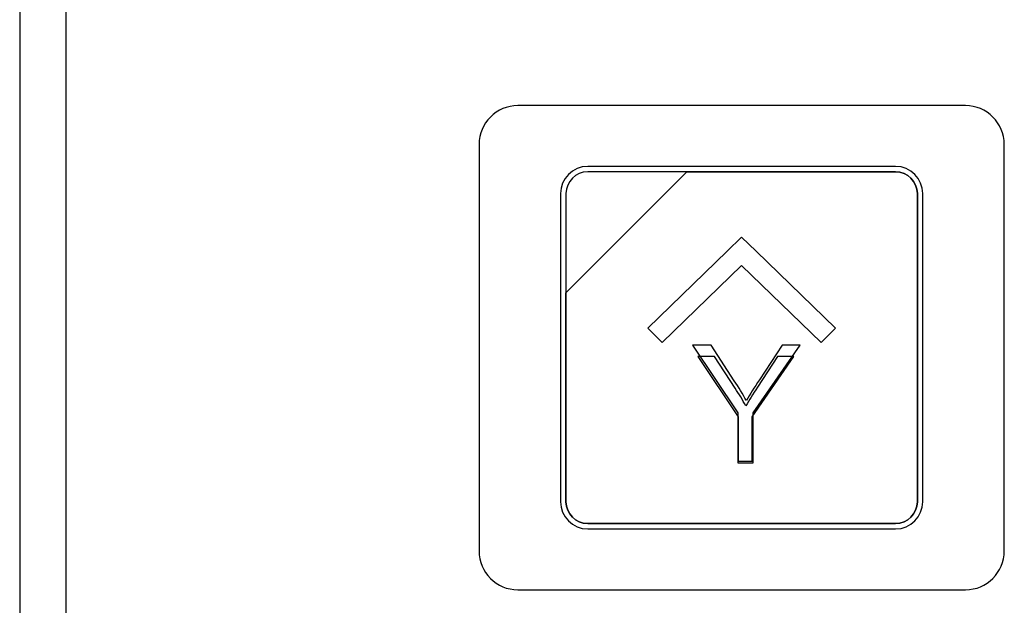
# Model space of a CAD drawing. Header units: millimetres. Extents: x 7146 to 9108, y -1574 to -663.
# Tile 14 of 256: x 7230 to 7268, y -1249 to -1227. Entities that reach past the tile are written whole.
import ezdxf

# ---------------------------------------------------------------- set-up
doc = ezdxf.new("R2010")
doc.units = ezdxf.units.MM
doc.header["$LTSCALE"] = 3

msp = doc.modelspace()

# ---------------------------------------------------------------- linework, layer by layer
at = {"linetype": 'Continuous', "lineweight": 30}
for p, q in [((7230.437, -1156.834), (7230.437, -1409.406)), ((7232.225, -1158.621), (7232.225, -1407.618))]:
    msp.add_line(p, q, dxfattribs=at)
for points, knots in [([(7249.687, -1230.07), (7249.687, -1230.07), (7266.987, -1230.07), (7266.987, -1230.07), (7266.987, -1230.07), (7267.812, -1230.07), (7268.487, -1230.745), (7268.487, -1231.57), (7268.487, -1231.57), (7268.487, -1231.57), (7268.487, -1247.27), (7268.487, -1247.27), (7268.487, -1247.27), (7268.487, -1248.095), (7267.812, -1248.77), (7266.987, -1248.77), (7266.987, -1248.77), (7266.987, -1248.77), (7249.687, -1248.77), (7249.687, -1248.77), (7249.687, -1248.77), (7248.862, -1248.77), (7248.187, -1248.095), (7248.187, -1247.27), (7248.187, -1247.27), (7248.187, -1247.27), (7248.187, -1231.57), (7248.187, -1231.57), (7248.187, -1231.57), (7248.187, -1230.745), (7248.862, -1230.07), (7249.687, -1230.07)], [0, 0, 0, 0, 0.111111, 0.111111, 0.111111, 0.111111, 0.222222, 0.222222, 0.222222, 0.222222, 0.333333, 0.333333, 0.333333, 0.333333, 0.444444, 0.444444, 0.444444, 0.444444, 0.555556, 0.555556, 0.555556, 0.555556, 0.666667, 0.666667, 0.666667, 0.666667, 0.777778, 0.777778, 0.777778, 0.777778, 1, 1, 1, 1]), ([(7249.687, -1230.07), (7249.687, -1230.07), (7266.987, -1230.07), (7266.987, -1230.07), (7266.987, -1230.07), (7267.812, -1230.07), (7268.487, -1230.745), (7268.487, -1231.57), (7268.487, -1231.57), (7268.487, -1231.57), (7268.487, -1247.27), (7268.487, -1247.27), (7268.487, -1247.27), (7268.487, -1248.095), (7267.812, -1248.77), (7266.987, -1248.77), (7266.987, -1248.77), (7266.987, -1248.77), (7249.687, -1248.77), (7249.687, -1248.77), (7249.687, -1248.77), (7248.862, -1248.77), (7248.187, -1248.095), (7248.187, -1247.27), (7248.187, -1247.27), (7248.187, -1247.27), (7248.187, -1231.57), (7248.187, -1231.57), (7248.187, -1231.57), (7248.187, -1230.745), (7248.862, -1230.07), (7249.687, -1230.07)], [0, 0, 0, 0, 0.111111, 0.111111, 0.111111, 0.111111, 0.222222, 0.222222, 0.222222, 0.222222, 0.333333, 0.333333, 0.333333, 0.333333, 0.444444, 0.444444, 0.444444, 0.444444, 0.555556, 0.555556, 0.555556, 0.555556, 0.666667, 0.666667, 0.666667, 0.666667, 0.777778, 0.777778, 0.777778, 0.777778, 1, 1, 1, 1]), ([(7252.387, -1232.42), (7252.387, -1232.42), (7264.287, -1232.42), (7264.287, -1232.42), (7264.287, -1232.42), (7264.864, -1232.42), (7265.337, -1232.892), (7265.337, -1233.47), (7265.337, -1233.47), (7265.337, -1233.47), (7265.337, -1245.37), (7265.337, -1245.37), (7265.337, -1245.37), (7265.337, -1245.947), (7264.864, -1246.42), (7264.287, -1246.42), (7264.287, -1246.42), (7264.287, -1246.42), (7252.387, -1246.42), (7252.387, -1246.42), (7252.387, -1246.42), (7251.809, -1246.42), (7251.337, -1245.947), (7251.337, -1245.37), (7251.337, -1245.37), (7251.337, -1245.37), (7251.337, -1233.47), (7251.337, -1233.47), (7251.337, -1233.47), (7251.337, -1232.892), (7251.809, -1232.42), (7252.387, -1232.42)], [0, 0, 0, 0, 0.111111, 0.111111, 0.111111, 0.111111, 0.222222, 0.222222, 0.222222, 0.222222, 0.333333, 0.333333, 0.333333, 0.333333, 0.444444, 0.444444, 0.444444, 0.444444, 0.555556, 0.555556, 0.555556, 0.555556, 0.666667, 0.666667, 0.666667, 0.666667, 0.777778, 0.777778, 0.777778, 0.777778, 1, 1, 1, 1]), ([(7252.387, -1232.42), (7252.387, -1232.42), (7264.287, -1232.42), (7264.287, -1232.42), (7264.287, -1232.42), (7264.864, -1232.42), (7265.337, -1232.892), (7265.337, -1233.47), (7265.337, -1233.47), (7265.337, -1233.47), (7265.337, -1245.37), (7265.337, -1245.37), (7265.337, -1245.37), (7265.337, -1245.947), (7264.864, -1246.42), (7264.287, -1246.42), (7264.287, -1246.42), (7264.287, -1246.42), (7252.387, -1246.42), (7252.387, -1246.42), (7252.387, -1246.42), (7251.809, -1246.42), (7251.337, -1245.947), (7251.337, -1245.37), (7251.337, -1245.37), (7251.337, -1245.37), (7251.337, -1233.47), (7251.337, -1233.47), (7251.337, -1233.47), (7251.337, -1232.892), (7251.809, -1232.42), (7252.387, -1232.42)], [0, 0, 0, 0, 0.111111, 0.111111, 0.111111, 0.111111, 0.222222, 0.222222, 0.222222, 0.222222, 0.333333, 0.333333, 0.333333, 0.333333, 0.444444, 0.444444, 0.444444, 0.444444, 0.555556, 0.555556, 0.555556, 0.555556, 0.666667, 0.666667, 0.666667, 0.666667, 0.777778, 0.777778, 0.777778, 0.777778, 1, 1, 1, 1]), ([(7252.387, -1232.42), (7252.387, -1232.42), (7264.287, -1232.42), (7264.287, -1232.42), (7264.287, -1232.42), (7264.864, -1232.42), (7265.337, -1232.892), (7265.337, -1233.47), (7265.337, -1233.47), (7265.337, -1233.47), (7265.337, -1245.37), (7265.337, -1245.37), (7265.337, -1245.37), (7265.337, -1245.947), (7264.864, -1246.42), (7264.287, -1246.42), (7264.287, -1246.42), (7264.287, -1246.42), (7252.387, -1246.42), (7252.387, -1246.42), (7252.387, -1246.42), (7251.809, -1246.42), (7251.337, -1245.947), (7251.337, -1245.37), (7251.337, -1245.37), (7251.337, -1245.37), (7251.337, -1233.47), (7251.337, -1233.47), (7251.337, -1233.47), (7251.337, -1232.892), (7251.809, -1232.42), (7252.387, -1232.42)], [0, 0, 0, 0, 0.111111, 0.111111, 0.111111, 0.111111, 0.222222, 0.222222, 0.222222, 0.222222, 0.333333, 0.333333, 0.333333, 0.333333, 0.444444, 0.444444, 0.444444, 0.444444, 0.555556, 0.555556, 0.555556, 0.555556, 0.666667, 0.666667, 0.666667, 0.666667, 0.777778, 0.777778, 0.777778, 0.777778, 1, 1, 1, 1]), ([(7252.387, -1232.42), (7252.387, -1232.42), (7264.287, -1232.42), (7264.287, -1232.42), (7264.287, -1232.42), (7264.864, -1232.42), (7265.337, -1232.892), (7265.337, -1233.47), (7265.337, -1233.47), (7265.337, -1233.47), (7265.337, -1245.37), (7265.337, -1245.37), (7265.337, -1245.37), (7265.337, -1245.947), (7264.864, -1246.42), (7264.287, -1246.42), (7264.287, -1246.42), (7264.287, -1246.42), (7252.387, -1246.42), (7252.387, -1246.42), (7252.387, -1246.42), (7251.809, -1246.42), (7251.337, -1245.947), (7251.337, -1245.37), (7251.337, -1245.37), (7251.337, -1245.37), (7251.337, -1233.47), (7251.337, -1233.47), (7251.337, -1233.47), (7251.337, -1232.892), (7251.809, -1232.42), (7252.387, -1232.42)], [0, 0, 0, 0, 0.111111, 0.111111, 0.111111, 0.111111, 0.222222, 0.222222, 0.222222, 0.222222, 0.333333, 0.333333, 0.333333, 0.333333, 0.444444, 0.444444, 0.444444, 0.444444, 0.555556, 0.555556, 0.555556, 0.555556, 0.666667, 0.666667, 0.666667, 0.666667, 0.777778, 0.777778, 0.777778, 0.777778, 1, 1, 1, 1]), ([(7252.387, -1232.63), (7252.387, -1232.63), (7256.218, -1232.63), (7256.218, -1232.63), (7256.218, -1232.63), (7256.218, -1232.63), (7251.547, -1237.3), (7251.547, -1237.3), (7251.547, -1237.3), (7251.547, -1237.3), (7251.547, -1233.47), (7251.547, -1233.47), (7251.547, -1233.47), (7251.547, -1233.008), (7251.925, -1232.63), (7252.387, -1232.63)], [0, 0, 0, 0, 0.2, 0.2, 0.2, 0.2, 0.4, 0.4, 0.4, 0.4, 0.6, 0.6, 0.6, 0.6, 1, 1, 1, 1]), ([(7256.218, -1232.63), (7256.218, -1232.63), (7256.23, -1232.63), (7256.23, -1232.63), (7256.23, -1232.63), (7256.23, -1232.63), (7264.287, -1232.63), (7264.287, -1232.63), (7264.287, -1232.63), (7264.749, -1232.63), (7265.127, -1233.008), (7265.127, -1233.47), (7265.127, -1233.47), (7265.127, -1233.47), (7265.127, -1245.37), (7265.127, -1245.37), (7265.127, -1245.37), (7265.127, -1245.832), (7264.749, -1246.21), (7264.287, -1246.21), (7264.287, -1246.21), (7264.287, -1246.21), (7252.387, -1246.21), (7252.387, -1246.21), (7252.387, -1246.21), (7251.925, -1246.21), (7251.547, -1245.832), (7251.547, -1245.37), (7251.547, -1245.37), (7251.547, -1245.37), (7251.547, -1237.39), (7251.547, -1237.39), (7251.547, -1237.39), (7251.547, -1237.39), (7251.547, -1237.3), (7251.547, -1237.3), (7251.547, -1237.3), (7251.547, -1237.3), (7256.218, -1232.63), (7256.218, -1232.63)], [0, 0, 0, 0, 0.090909, 0.090909, 0.090909, 0.090909, 0.181818, 0.181818, 0.181818, 0.181818, 0.272727, 0.272727, 0.272727, 0.272727, 0.363636, 0.363636, 0.363636, 0.363636, 0.454545, 0.454545, 0.454545, 0.454545, 0.545455, 0.545455, 0.545455, 0.545455, 0.636364, 0.636364, 0.636364, 0.636364, 0.727273, 0.727273, 0.727273, 0.727273, 0.818182, 0.818182, 0.818182, 0.818182, 1, 1, 1, 1]), ([(7265.127, -1245.37), (7265.127, -1245.37), (7265.127, -1233.47), (7265.127, -1233.47), (7265.127, -1233.47), (7265.127, -1233.008), (7264.749, -1232.63), (7264.287, -1232.63), (7264.287, -1232.63), (7264.287, -1232.63), (7256.23, -1232.63), (7256.23, -1232.63), (7256.23, -1232.63), (7256.23, -1232.63), (7256.218, -1232.63), (7256.218, -1232.63), (7256.218, -1232.63), (7256.218, -1232.63), (7251.547, -1237.3), (7251.547, -1237.3), (7251.547, -1237.3), (7251.547, -1237.3), (7251.547, -1237.39), (7251.547, -1237.39), (7251.547, -1237.39), (7251.547, -1237.39), (7251.547, -1245.37), (7251.547, -1245.37), (7251.547, -1245.37), (7251.547, -1245.832), (7251.925, -1246.21), (7252.387, -1246.21), (7252.387, -1246.21), (7252.387, -1246.21), (7264.287, -1246.21), (7264.287, -1246.21), (7264.287, -1246.21), (7264.749, -1246.21), (7265.127, -1245.832), (7265.127, -1245.37)], [0, 0, 0, 0, 0.090909, 0.090909, 0.090909, 0.090909, 0.181818, 0.181818, 0.181818, 0.181818, 0.272727, 0.272727, 0.272727, 0.272727, 0.363636, 0.363636, 0.363636, 0.363636, 0.454545, 0.454545, 0.454545, 0.454545, 0.545455, 0.545455, 0.545455, 0.545455, 0.636364, 0.636364, 0.636364, 0.636364, 0.727273, 0.727273, 0.727273, 0.727273, 0.818182, 0.818182, 0.818182, 0.818182, 1, 1, 1, 1]), ([(7252.387, -1232.63), (7252.387, -1232.63), (7256.218, -1232.63), (7256.218, -1232.63), (7256.218, -1232.63), (7256.218, -1232.63), (7251.547, -1237.3), (7251.547, -1237.3), (7251.547, -1237.3), (7251.547, -1237.3), (7251.547, -1233.47), (7251.547, -1233.47), (7251.547, -1233.47), (7251.547, -1233.008), (7251.925, -1232.63), (7252.387, -1232.63)], [0, 0, 0, 0, 0.2, 0.2, 0.2, 0.2, 0.4, 0.4, 0.4, 0.4, 0.6, 0.6, 0.6, 0.6, 1, 1, 1, 1]), ([(7256.218, -1232.63), (7256.218, -1232.63), (7256.23, -1232.63), (7256.23, -1232.63), (7256.23, -1232.63), (7256.23, -1232.63), (7264.287, -1232.63), (7264.287, -1232.63), (7264.287, -1232.63), (7264.749, -1232.63), (7265.127, -1233.008), (7265.127, -1233.47), (7265.127, -1233.47), (7265.127, -1233.47), (7265.127, -1245.37), (7265.127, -1245.37), (7265.127, -1245.37), (7265.127, -1245.832), (7264.749, -1246.21), (7264.287, -1246.21), (7264.287, -1246.21), (7264.287, -1246.21), (7252.387, -1246.21), (7252.387, -1246.21), (7252.387, -1246.21), (7251.925, -1246.21), (7251.547, -1245.832), (7251.547, -1245.37), (7251.547, -1245.37), (7251.547, -1245.37), (7251.547, -1237.39), (7251.547, -1237.39), (7251.547, -1237.39), (7251.547, -1237.39), (7251.547, -1237.3), (7251.547, -1237.3), (7251.547, -1237.3), (7251.547, -1237.3), (7256.218, -1232.63), (7256.218, -1232.63)], [0, 0, 0, 0, 0.090909, 0.090909, 0.090909, 0.090909, 0.181818, 0.181818, 0.181818, 0.181818, 0.272727, 0.272727, 0.272727, 0.272727, 0.363636, 0.363636, 0.363636, 0.363636, 0.454545, 0.454545, 0.454545, 0.454545, 0.545455, 0.545455, 0.545455, 0.545455, 0.636364, 0.636364, 0.636364, 0.636364, 0.727273, 0.727273, 0.727273, 0.727273, 0.818182, 0.818182, 0.818182, 0.818182, 1, 1, 1, 1]), ([(7265.127, -1245.37), (7265.127, -1245.37), (7265.127, -1233.47), (7265.127, -1233.47), (7265.127, -1233.47), (7265.127, -1233.008), (7264.749, -1232.63), (7264.287, -1232.63), (7264.287, -1232.63), (7264.287, -1232.63), (7256.23, -1232.63), (7256.23, -1232.63), (7256.23, -1232.63), (7256.23, -1232.63), (7256.218, -1232.63), (7256.218, -1232.63), (7256.218, -1232.63), (7256.218, -1232.63), (7251.547, -1237.3), (7251.547, -1237.3), (7251.547, -1237.3), (7251.547, -1237.3), (7251.547, -1237.39), (7251.547, -1237.39), (7251.547, -1237.39), (7251.547, -1237.39), (7251.547, -1245.37), (7251.547, -1245.37), (7251.547, -1245.37), (7251.547, -1245.832), (7251.925, -1246.21), (7252.387, -1246.21), (7252.387, -1246.21), (7252.387, -1246.21), (7264.287, -1246.21), (7264.287, -1246.21), (7264.287, -1246.21), (7264.749, -1246.21), (7265.127, -1245.832), (7265.127, -1245.37)], [0, 0, 0, 0, 0.090909, 0.090909, 0.090909, 0.090909, 0.181818, 0.181818, 0.181818, 0.181818, 0.272727, 0.272727, 0.272727, 0.272727, 0.363636, 0.363636, 0.363636, 0.363636, 0.454545, 0.454545, 0.454545, 0.454545, 0.545455, 0.545455, 0.545455, 0.545455, 0.636364, 0.636364, 0.636364, 0.636364, 0.727273, 0.727273, 0.727273, 0.727273, 0.818182, 0.818182, 0.818182, 0.818182, 1, 1, 1, 1]), ([(7252.387, -1232.63), (7252.387, -1232.63), (7256.218, -1232.63), (7256.218, -1232.63), (7256.218, -1232.63), (7256.218, -1232.63), (7251.547, -1237.3), (7251.547, -1237.3), (7251.547, -1237.3), (7251.547, -1237.3), (7251.547, -1233.47), (7251.547, -1233.47), (7251.547, -1233.47), (7251.547, -1233.008), (7251.925, -1232.63), (7252.387, -1232.63)], [0, 0, 0, 0, 0.2, 0.2, 0.2, 0.2, 0.4, 0.4, 0.4, 0.4, 0.6, 0.6, 0.6, 0.6, 1, 1, 1, 1]), ([(7256.218, -1232.63), (7256.218, -1232.63), (7256.23, -1232.63), (7256.23, -1232.63), (7256.23, -1232.63), (7256.23, -1232.63), (7264.287, -1232.63), (7264.287, -1232.63), (7264.287, -1232.63), (7264.749, -1232.63), (7265.127, -1233.008), (7265.127, -1233.47), (7265.127, -1233.47), (7265.127, -1233.47), (7265.127, -1245.37), (7265.127, -1245.37), (7265.127, -1245.37), (7265.127, -1245.832), (7264.749, -1246.21), (7264.287, -1246.21), (7264.287, -1246.21), (7264.287, -1246.21), (7252.387, -1246.21), (7252.387, -1246.21), (7252.387, -1246.21), (7251.925, -1246.21), (7251.547, -1245.832), (7251.547, -1245.37), (7251.547, -1245.37), (7251.547, -1245.37), (7251.547, -1237.39), (7251.547, -1237.39), (7251.547, -1237.39), (7251.547, -1237.39), (7251.547, -1237.3), (7251.547, -1237.3), (7251.547, -1237.3), (7251.547, -1237.3), (7256.218, -1232.63), (7256.218, -1232.63)], [0, 0, 0, 0, 0.090909, 0.090909, 0.090909, 0.090909, 0.181818, 0.181818, 0.181818, 0.181818, 0.272727, 0.272727, 0.272727, 0.272727, 0.363636, 0.363636, 0.363636, 0.363636, 0.454545, 0.454545, 0.454545, 0.454545, 0.545455, 0.545455, 0.545455, 0.545455, 0.636364, 0.636364, 0.636364, 0.636364, 0.727273, 0.727273, 0.727273, 0.727273, 0.818182, 0.818182, 0.818182, 0.818182, 1, 1, 1, 1]), ([(7265.127, -1245.37), (7265.127, -1245.37), (7265.127, -1233.47), (7265.127, -1233.47), (7265.127, -1233.47), (7265.127, -1233.008), (7264.749, -1232.63), (7264.287, -1232.63), (7264.287, -1232.63), (7264.287, -1232.63), (7256.23, -1232.63), (7256.23, -1232.63), (7256.23, -1232.63), (7256.23, -1232.63), (7256.218, -1232.63), (7256.218, -1232.63), (7256.218, -1232.63), (7256.218, -1232.63), (7251.547, -1237.3), (7251.547, -1237.3), (7251.547, -1237.3), (7251.547, -1237.3), (7251.547, -1237.39), (7251.547, -1237.39), (7251.547, -1237.39), (7251.547, -1237.39), (7251.547, -1245.37), (7251.547, -1245.37), (7251.547, -1245.37), (7251.547, -1245.832), (7251.925, -1246.21), (7252.387, -1246.21), (7252.387, -1246.21), (7252.387, -1246.21), (7264.287, -1246.21), (7264.287, -1246.21), (7264.287, -1246.21), (7264.749, -1246.21), (7265.127, -1245.832), (7265.127, -1245.37)], [0, 0, 0, 0, 0.090909, 0.090909, 0.090909, 0.090909, 0.181818, 0.181818, 0.181818, 0.181818, 0.272727, 0.272727, 0.272727, 0.272727, 0.363636, 0.363636, 0.363636, 0.363636, 0.454545, 0.454545, 0.454545, 0.454545, 0.545455, 0.545455, 0.545455, 0.545455, 0.636364, 0.636364, 0.636364, 0.636364, 0.727273, 0.727273, 0.727273, 0.727273, 0.818182, 0.818182, 0.818182, 0.818182, 1, 1, 1, 1]), ([(7252.387, -1232.63), (7252.387, -1232.63), (7256.218, -1232.63), (7256.218, -1232.63), (7256.218, -1232.63), (7256.218, -1232.63), (7251.547, -1237.3), (7251.547, -1237.3), (7251.547, -1237.3), (7251.547, -1237.3), (7251.547, -1233.47), (7251.547, -1233.47), (7251.547, -1233.47), (7251.547, -1233.008), (7251.925, -1232.63), (7252.387, -1232.63)], [0, 0, 0, 0, 0.2, 0.2, 0.2, 0.2, 0.4, 0.4, 0.4, 0.4, 0.6, 0.6, 0.6, 0.6, 1, 1, 1, 1]), ([(7256.218, -1232.63), (7256.218, -1232.63), (7256.23, -1232.63), (7256.23, -1232.63), (7256.23, -1232.63), (7256.23, -1232.63), (7264.287, -1232.63), (7264.287, -1232.63), (7264.287, -1232.63), (7264.749, -1232.63), (7265.127, -1233.008), (7265.127, -1233.47), (7265.127, -1233.47), (7265.127, -1233.47), (7265.127, -1245.37), (7265.127, -1245.37), (7265.127, -1245.37), (7265.127, -1245.832), (7264.749, -1246.21), (7264.287, -1246.21), (7264.287, -1246.21), (7264.287, -1246.21), (7252.387, -1246.21), (7252.387, -1246.21), (7252.387, -1246.21), (7251.925, -1246.21), (7251.547, -1245.832), (7251.547, -1245.37), (7251.547, -1245.37), (7251.547, -1245.37), (7251.547, -1237.39), (7251.547, -1237.39), (7251.547, -1237.39), (7251.547, -1237.39), (7251.547, -1237.3), (7251.547, -1237.3), (7251.547, -1237.3), (7251.547, -1237.3), (7256.218, -1232.63), (7256.218, -1232.63)], [0, 0, 0, 0, 0.090909, 0.090909, 0.090909, 0.090909, 0.181818, 0.181818, 0.181818, 0.181818, 0.272727, 0.272727, 0.272727, 0.272727, 0.363636, 0.363636, 0.363636, 0.363636, 0.454545, 0.454545, 0.454545, 0.454545, 0.545455, 0.545455, 0.545455, 0.545455, 0.636364, 0.636364, 0.636364, 0.636364, 0.727273, 0.727273, 0.727273, 0.727273, 0.818182, 0.818182, 0.818182, 0.818182, 1, 1, 1, 1]), ([(7265.127, -1245.37), (7265.127, -1245.37), (7265.127, -1233.47), (7265.127, -1233.47), (7265.127, -1233.47), (7265.127, -1233.008), (7264.749, -1232.63), (7264.287, -1232.63), (7264.287, -1232.63), (7264.287, -1232.63), (7256.23, -1232.63), (7256.23, -1232.63), (7256.23, -1232.63), (7256.23, -1232.63), (7256.218, -1232.63), (7256.218, -1232.63), (7256.218, -1232.63), (7256.218, -1232.63), (7251.547, -1237.3), (7251.547, -1237.3), (7251.547, -1237.3), (7251.547, -1237.3), (7251.547, -1237.39), (7251.547, -1237.39), (7251.547, -1237.39), (7251.547, -1237.39), (7251.547, -1245.37), (7251.547, -1245.37), (7251.547, -1245.37), (7251.547, -1245.832), (7251.925, -1246.21), (7252.387, -1246.21), (7252.387, -1246.21), (7252.387, -1246.21), (7264.287, -1246.21), (7264.287, -1246.21), (7264.287, -1246.21), (7264.749, -1246.21), (7265.127, -1245.832), (7265.127, -1245.37)], [0, 0, 0, 0, 0.090909, 0.090909, 0.090909, 0.090909, 0.181818, 0.181818, 0.181818, 0.181818, 0.272727, 0.272727, 0.272727, 0.272727, 0.363636, 0.363636, 0.363636, 0.363636, 0.454545, 0.454545, 0.454545, 0.454545, 0.545455, 0.545455, 0.545455, 0.545455, 0.636364, 0.636364, 0.636364, 0.636364, 0.727273, 0.727273, 0.727273, 0.727273, 0.818182, 0.818182, 0.818182, 0.818182, 1, 1, 1, 1]), ([(7255.267, -1239.215), (7255.267, -1239.215), (7258.337, -1236.24), (7258.337, -1236.24), (7258.337, -1236.24), (7258.337, -1236.24), (7261.407, -1239.215), (7261.407, -1239.215), (7261.407, -1239.215), (7261.407, -1239.215), (7261.967, -1238.672), (7261.967, -1238.672), (7261.967, -1238.672), (7261.967, -1238.672), (7258.897, -1235.698), (7258.897, -1235.698), (7258.897, -1235.698), (7258.897, -1235.698), (7258.897, -1235.697), (7258.897, -1235.697), (7258.897, -1235.697), (7258.897, -1235.697), (7258.337, -1235.155), (7258.337, -1235.155), (7258.337, -1235.155), (7258.337, -1235.155), (7258.337, -1235.155), (7258.337, -1235.155), (7258.337, -1235.155), (7258.337, -1235.155), (7258.337, -1235.155), (7258.337, -1235.155), (7258.337, -1235.155), (7258.337, -1235.155), (7257.777, -1235.697), (7257.777, -1235.697), (7257.777, -1235.697), (7257.777, -1235.697), (7257.777, -1235.698), (7257.777, -1235.698), (7257.777, -1235.698), (7257.777, -1235.698), (7254.707, -1238.672), (7254.707, -1238.672), (7254.707, -1238.672), (7254.707, -1238.672), (7255.267, -1239.215), (7255.267, -1239.215)], [0, 0, 0, 0, 0.076923, 0.076923, 0.076923, 0.076923, 0.153846, 0.153846, 0.153846, 0.153846, 0.230769, 0.230769, 0.230769, 0.230769, 0.307692, 0.307692, 0.307692, 0.307692, 0.384615, 0.384615, 0.384615, 0.384615, 0.461538, 0.461538, 0.461538, 0.461538, 0.538462, 0.538462, 0.538462, 0.538462, 0.615385, 0.615385, 0.615385, 0.615385, 0.692308, 0.692308, 0.692308, 0.692308, 0.769231, 0.769231, 0.769231, 0.769231, 0.846154, 0.846154, 0.846154, 0.846154, 1, 1, 1, 1]), ([(7258.184, -1243.865), (7258.184, -1243.865), (7258.184, -1241.939), (7258.184, -1241.939), (7258.184, -1241.939), (7258.184, -1241.939), (7256.431, -1239.318), (7256.431, -1239.318), (7256.431, -1239.318), (7256.431, -1239.318), (7257.155, -1239.318), (7257.155, -1239.318), (7257.155, -1239.318), (7257.155, -1239.318), (7258.053, -1240.694), (7258.053, -1240.694), (7258.053, -1240.694), (7258.221, -1240.949), (7258.376, -1241.204), (7258.518, -1241.459), (7258.518, -1241.459), (7258.657, -1241.221), (7258.825, -1240.955), (7259.021, -1240.658), (7259.021, -1240.658), (7259.021, -1240.658), (7259.901, -1239.318), (7259.901, -1239.318), (7259.901, -1239.318), (7259.901, -1239.318), (7260.603, -1239.318), (7260.603, -1239.318), (7260.603, -1239.318), (7260.603, -1239.318), (7258.787, -1241.939), (7258.787, -1241.939), (7258.787, -1241.939), (7258.787, -1241.939), (7258.787, -1243.865), (7258.787, -1243.865), (7258.787, -1243.865), (7258.787, -1243.865), (7258.184, -1243.865), (7258.184, -1243.865)], [0, 0, 0, 0, 0.083333, 0.083333, 0.083333, 0.083333, 0.166667, 0.166667, 0.166667, 0.166667, 0.25, 0.25, 0.25, 0.25, 0.333333, 0.333333, 0.333333, 0.333333, 0.416667, 0.416667, 0.416667, 0.416667, 0.5, 0.5, 0.5, 0.5, 0.583333, 0.583333, 0.583333, 0.583333, 0.666667, 0.666667, 0.666667, 0.666667, 0.75, 0.75, 0.75, 0.75, 0.833333, 0.833333, 0.833333, 0.833333, 1, 1, 1, 1]), ([(7258.184, -1243.865), (7258.184, -1243.865), (7258.184, -1241.939), (7258.184, -1241.939), (7258.184, -1241.939), (7258.184, -1241.939), (7256.431, -1239.318), (7256.431, -1239.318), (7256.431, -1239.318), (7256.431, -1239.318), (7257.155, -1239.318), (7257.155, -1239.318), (7257.155, -1239.318), (7257.155, -1239.318), (7258.053, -1240.694), (7258.053, -1240.694), (7258.053, -1240.694), (7258.221, -1240.949), (7258.376, -1241.204), (7258.518, -1241.459), (7258.518, -1241.459), (7258.657, -1241.221), (7258.825, -1240.955), (7259.021, -1240.658), (7259.021, -1240.658), (7259.021, -1240.658), (7259.901, -1239.318), (7259.901, -1239.318), (7259.901, -1239.318), (7259.901, -1239.318), (7260.603, -1239.318), (7260.603, -1239.318), (7260.603, -1239.318), (7260.603, -1239.318), (7258.787, -1241.939), (7258.787, -1241.939), (7258.787, -1241.939), (7258.787, -1241.939), (7258.787, -1243.865), (7258.787, -1243.865), (7258.787, -1243.865), (7258.787, -1243.865), (7258.184, -1243.865), (7258.184, -1243.865)], [0, 0, 0, 0, 0.083333, 0.083333, 0.083333, 0.083333, 0.166667, 0.166667, 0.166667, 0.166667, 0.25, 0.25, 0.25, 0.25, 0.333333, 0.333333, 0.333333, 0.333333, 0.416667, 0.416667, 0.416667, 0.416667, 0.5, 0.5, 0.5, 0.5, 0.583333, 0.583333, 0.583333, 0.583333, 0.666667, 0.666667, 0.666667, 0.666667, 0.75, 0.75, 0.75, 0.75, 0.833333, 0.833333, 0.833333, 0.833333, 1, 1, 1, 1]), ([(7258.201, -1243.802), (7258.201, -1243.802), (7258.201, -1242.09), (7258.201, -1242.09), (7258.201, -1242.09), (7258.201, -1242.09), (7256.643, -1239.76), (7256.643, -1239.76), (7256.643, -1239.76), (7256.643, -1239.76), (7257.286, -1239.76), (7257.286, -1239.76), (7257.286, -1239.76), (7257.286, -1239.76), (7258.085, -1240.983), (7258.085, -1240.983), (7258.085, -1240.983), (7258.234, -1241.21), (7258.372, -1241.437), (7258.498, -1241.663), (7258.498, -1241.663), (7258.621, -1241.452), (7258.771, -1241.215), (7258.945, -1240.951), (7258.945, -1240.951), (7258.945, -1240.951), (7259.727, -1239.76), (7259.727, -1239.76), (7259.727, -1239.76), (7259.727, -1239.76), (7260.351, -1239.76), (7260.351, -1239.76), (7260.351, -1239.76), (7260.351, -1239.76), (7258.737, -1242.09), (7258.737, -1242.09), (7258.737, -1242.09), (7258.737, -1242.09), (7258.737, -1243.802), (7258.737, -1243.802), (7258.737, -1243.802), (7258.737, -1243.802), (7258.201, -1243.802), (7258.201, -1243.802)], [0, 0, 0, 0, 0.083333, 0.083333, 0.083333, 0.083333, 0.166667, 0.166667, 0.166667, 0.166667, 0.25, 0.25, 0.25, 0.25, 0.333333, 0.333333, 0.333333, 0.333333, 0.416667, 0.416667, 0.416667, 0.416667, 0.5, 0.5, 0.5, 0.5, 0.583333, 0.583333, 0.583333, 0.583333, 0.666667, 0.666667, 0.666667, 0.666667, 0.75, 0.75, 0.75, 0.75, 0.833333, 0.833333, 0.833333, 0.833333, 1, 1, 1, 1])]:
    msp.add_open_spline(points, degree=3, knots=knots, dxfattribs=at)

doc.saveas('drawing.dxf')
